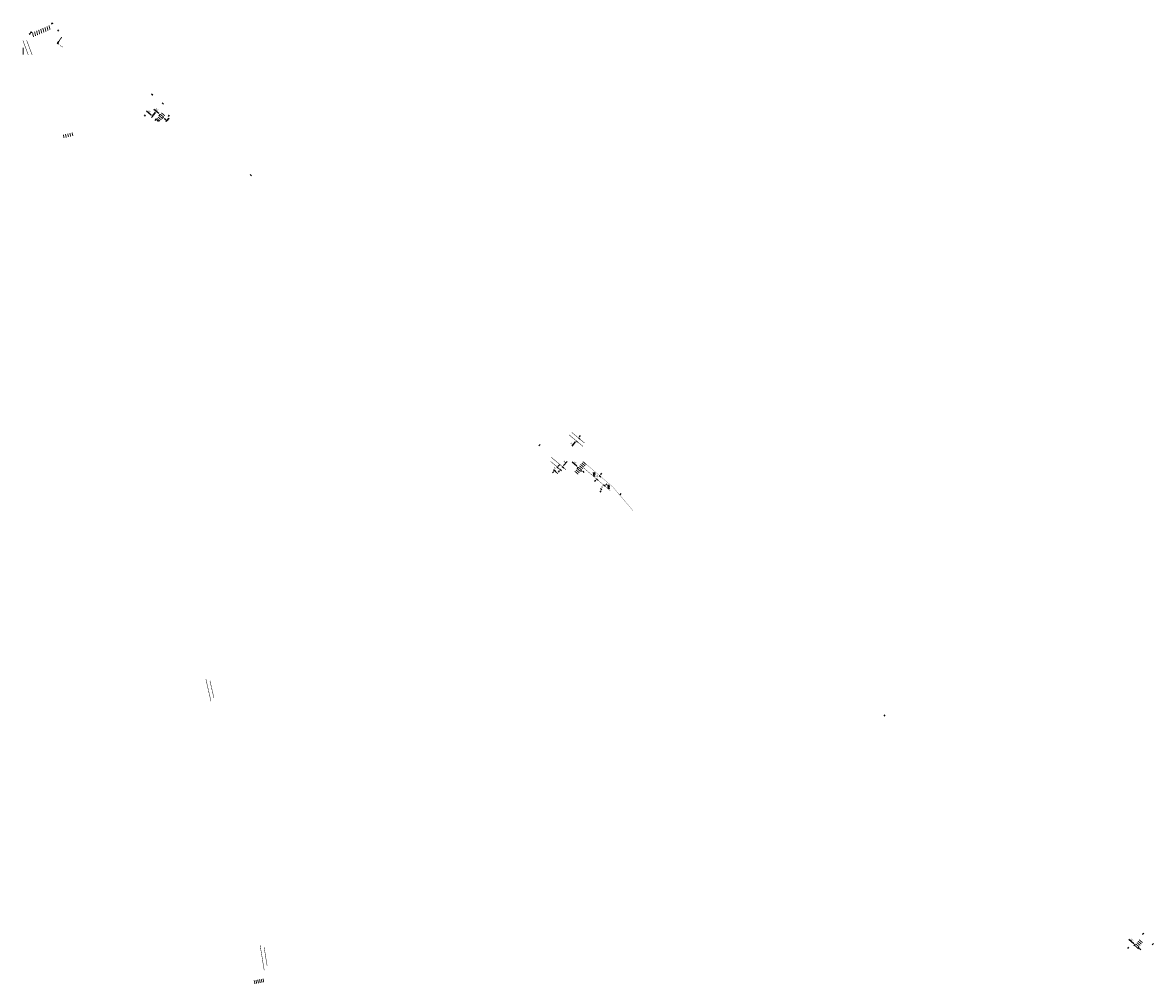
# Model space of a CAD drawing. Header units: feet. Extents: x -492 to 1337199, y 23 to 278475.
# Tile 2 of 2: x 1334686 to 1337199, y 276336 to 278475. Entities that reach past the tile are written whole.
import ezdxf
from ezdxf.enums import TextEntityAlignment as Align

# ---------------------------------------------------------------- set-up
doc = ezdxf.new("R2010")
doc.units = ezdxf.units.FT
doc.header["$MEASUREMENT"] = 0
for name, color, linetype in [('PM_P_Channelizing_Line', 7, 'Continuous'), ('PM_P_Crosswalk', 7, 'Continuous'), ('PM_P_Edge_Line', 7, 'Continuous'), ('PM_P_Text', 7, 'Continuous'), ('SH_Data', 7, 'Continuous'), ('SN_P_Signs', 1, 'Continuous')]:
    doc.layers.add(name, color=color, linetype=linetype)
doc.styles.get("Standard").update_dxf_attribs({"font": 'font31.shx'})
doc.dimstyles.new('COEC', dxfattribs={"dimscale": 13.9, "dimtxt": 0.18, "dimasz": 0.18, "dimexe": 0.18, "dimexo": 0.0625, "dimgap": 0.09, "dimtad": 1, "dimzin": 0, "dimdsep": 46, "dimtxsty": 'Standard', "dimcen": 0.09, "dimclrd": 256, "dimclre": 256, "dimclrt": 256, "dimaunit": 1, "dimadec": 4, "dimazin": 0, "dimtfac": 1, "dimtofl": 0, "dimtmove": 0, "dimatfit": 3, "dimfxl": 1, "dimtolj": 1, "dimtzin": 0, "dimlwd": -1, "dimlwe": -1, "dimarcsym": 0})

# ---------------------------------------------------------------- blocks, each defined once
blk = doc.blocks.new('*D1077')
at = {"layer": 'Defpoints', "color": 0, "transparency": 16777216}
for p in [(1334990.8, 278270.3), (1334991.4, 278271), (1334999, 278264.6)]:
    blk.add_point(p, dxfattribs=at)
at = {"layer": 'PM_P_Text', "transparency": 16777216}
for p, q in [((1334988.1, 278272.7), (1334977.5, 278281.6)), ((1334990.6, 278270.1), (1334988.5, 278267.6)), ((1334998.2, 278263.6), (1334996.1, 278261.1)), ((1335001.2, 278261.6), (1335003.9, 278259.2))]:
    blk.add_line(p, q, dxfattribs=at)
for points in [[(1334988.4, 278273.1), (1334987.7, 278272.2), (1334990.8, 278270.3)], [(1335001.6, 278262), (1335000.8, 278261.1), (1334998.4, 278263.9)]]:
    blk.add_solid(points, dxfattribs=at)
at = {"layer": 'PM_P_Text', "transparency": 16777216, "insert": (1334983.7, 278281.1), "char_height": 3.6, "attachment_point": 5, "rotation": 319.7329}
blk.add_mtext("\\A1;10'", dxfattribs=at)
blk = doc.blocks.new('*D1079')
at = {"layer": 'Defpoints', "color": 0, "transparency": 16777216}
for p in [(1335915.9, 277545.1), (1335916.1, 277545), (1335921.1, 277551.3)]:
    blk.add_point(p, dxfattribs=at)
at = {"layer": 'PM_P_Text', "transparency": 16777216}
for p, q in [((1335913.8, 277542.3), (1335906.2, 277533.2)), ((1335916.9, 277544.3), (1335918.8, 277542.7)), ((1335922, 277550.5), (1335923.9, 277548.9)), ((1335923.5, 277554), (1335925.8, 277556.7))]:
    blk.add_line(p, q, dxfattribs=at)
for points in [[(1335913.3, 277542.7), (1335914.2, 277541.9), (1335916.1, 277545)], [(1335923, 277554.3), (1335923.9, 277553.6), (1335921.2, 277551.2)]]:
    blk.add_solid(points, dxfattribs=at)
at = {"layer": 'PM_P_Text', "transparency": 16777216, "insert": (1335906, 277538.6), "char_height": 3.6, "attachment_point": 5, "rotation": 50.2483}
blk.add_mtext("\\A1;8'", dxfattribs=at)
blk = doc.blocks.new('*D1080')
at = {"layer": 'Defpoints', "color": 0, "transparency": 16777216}
for p in [(1335920.3, 277485.9), (1335920.7, 277486.3), (1335928.3, 277479.9)]:
    blk.add_point(p, dxfattribs=at)
at = {"layer": 'PM_P_Text', "transparency": 16777216}
for p, q in [((1335917.5, 277488.2), (1335907, 277497.2)), ((1335919.9, 277485.4), (1335918, 277483.1)), ((1335927.5, 277478.9), (1335925.6, 277476.7)), ((1335930.7, 277477.1), (1335933.4, 277474.8))]:
    blk.add_line(p, q, dxfattribs=at)
for points in [[(1335917.9, 277488.7), (1335917.2, 277487.7), (1335920.3, 277485.9)], [(1335931.1, 277477.5), (1335930.3, 277476.6), (1335927.9, 277479.4)]]:
    blk.add_solid(points, dxfattribs=at)
at = {"layer": 'PM_P_Text', "transparency": 16777216, "insert": (1335913.2, 277496.6), "char_height": 3.6, "attachment_point": 5, "rotation": 319.7329}
blk.add_mtext("\\A1;10'", dxfattribs=at)
blk = doc.blocks.new('*D1081')
at = {"layer": 'Defpoints', "color": 0, "transparency": 16777216}
for p in [(1335883.8, 277488.9), (1335878.6, 277482.8), (1335886, 277487)]:
    blk.add_point(p, dxfattribs=at)
at = {"layer": 'PM_P_Text', "transparency": 16777216}
for p, q in [((1335884.7, 277488.1), (1335888.7, 277484.7)), ((1335888.3, 277489.8), (1335895.9, 277498.8)), ((1335878.5, 277478.2), (1335876.2, 277475.4)), ((1335879.6, 277482), (1335883.6, 277478.6))]:
    blk.add_line(p, q, dxfattribs=at)
for points in [[(1335887.8, 277490.2), (1335888.7, 277489.4), (1335886, 277487)], [(1335878, 277478.5), (1335878.9, 277477.8), (1335880.8, 277480.9)]]:
    blk.add_solid(points, dxfattribs=at)
at = {"layer": 'PM_P_Text', "transparency": 16777216, "insert": (1335890.5, 277498), "char_height": 3.6, "attachment_point": 5, "rotation": 49.8658}
blk.add_mtext("\\A1;8'", dxfattribs=at)
blk = doc.blocks.new('*D1082')
at = {"layer": 'Defpoints', "color": 0, "transparency": 16777216}
for p in [(1337159.8, 276426.5), (1337165.9, 276418.2), (1337167.5, 276420)]:
    blk.add_point(p, dxfattribs=at)
at = {"layer": 'PM_P_Text', "transparency": 16777216}
for p, q in [((1337155.5, 276427), (1337144.9, 276436)), ((1337159, 276425.5), (1337156, 276421.9)), ((1337166.7, 276419.1), (1337163.6, 276415.5)), ((1337168.7, 276415.9), (1337171.4, 276413.6))]:
    blk.add_line(p, q, dxfattribs=at)
for points in [[(1337155.9, 276427.5), (1337155.2, 276426.5), (1337158.3, 276424.7)], [(1337169.1, 276416.3), (1337168.3, 276415.4), (1337165.9, 276418.2)]]:
    blk.add_solid(points, dxfattribs=at)
at = {"layer": 'PM_P_Text', "transparency": 16777216, "insert": (1337151.2, 276435.4), "char_height": 3.6, "attachment_point": 5, "rotation": 319.7329}
blk.add_mtext("\\A1;10'", dxfattribs=at)
blk = doc.blocks.new('*D1084')
at = {"layer": 'Defpoints', "color": 0, "transparency": 16777216}
for p in [(1335966.6, 277468.8), (1335968.4, 277467.3), (1335960.1, 277461.2)]:
    blk.add_point(p, dxfattribs=at)
at = {"layer": 'PM_P_Text', "transparency": 16777216}
for p, q in [((1335967.5, 277468), (1335971.1, 277465)), ((1335970.7, 277470), (1335973, 277472.8)), ((1335959.5, 277457), (1335957.2, 277454.2)), ((1335961, 277460.4), (1335964.6, 277457.4))]:
    blk.add_line(p, q, dxfattribs=at)
for points in [[(1335970.2, 277470.4), (1335971.2, 277469.6), (1335968.4, 277467.3)], [(1335959, 277457.4), (1335960, 277456.6), (1335961.8, 277459.7)]]:
    blk.add_solid(points, dxfattribs=at)
at = {"layer": 'PM_P_Text', "transparency": 16777216, "insert": (1335962.4, 277465.8), "char_height": 3.6, "attachment_point": 5, "rotation": 49.3844}
blk.add_mtext("\\A1;10'", dxfattribs=at)
blk = doc.blocks.new('*D1085')
at = {"layer": 'Defpoints', "color": 0, "transparency": 16777216}
for p in [(1335981.2, 277443), (1335973.1, 277436.2), (1335974.4, 277435.1, 949.5)]:
    blk.add_point(p, dxfattribs=at)
at = {"layer": 'PM_P_Text', "transparency": 16777216}
for p, q in [((1335973.4, 277435.9), (1335970.4, 277438.6)), ((1335980.3, 277443.9), (1335977.2, 277446.5)), ((1335982.3, 277446.9), (1335984.6, 277449.6)), ((1335970.7, 277433.5), (1335968.4, 277430.8))]:
    blk.add_line(p, q, dxfattribs=at)
for points in [[(1335981.8, 277447.3), (1335982.7, 277446.5), (1335979.9, 277444.2)], [(1335970.3, 277433.9), (1335971.2, 277433.1), (1335973.1, 277436.2)]]:
    blk.add_solid(points, dxfattribs=at)
at = {"layer": 'PM_P_Text', "transparency": 16777216, "insert": (1335973.8, 277442.6), "char_height": 3.6, "attachment_point": 5, "rotation": 49.1137}
blk.add_mtext("\\A1;10'", dxfattribs=at)
blk = doc.blocks.new('370')
at = {"color": 0, "linetype": 'ByBlock'}
for p, q in [((0, 0.1), (0, -0.1)), ((0, 0), (0.06, 0))]:
    blk.add_line(p, q, dxfattribs=at)
blk = doc.blocks.new('371')
at = {"color": 0, "linetype": 'ByBlock'}
for p, q in [((0, 0.1), (0, -0.1)), ((0, 0.04), (0.06, 0.04)), ((0, -0.04), (0.06, -0.04))]:
    blk.add_line(p, q, dxfattribs=at)
blk = doc.blocks.new('*D1089')
at = {"layer": 'Defpoints', "color": 0, "transparency": 16777216}
for p in [(1335871.9, 277487.7), (1335866.2, 277480.9), (1335874.1, 277485.8)]:
    blk.add_point(p, dxfattribs=at)
at = {"layer": 'PM_P_Text', "transparency": 16777216}
for p, q in [((1335876.4, 277488.6), (1335878.7, 277491.3)), ((1335866, 277476.3), (1335863.7, 277473.6)), ((1335867.1, 277480.1), (1335871.1, 277476.7)), ((1335872.9, 277486.9), (1335876.8, 277483.5))]:
    blk.add_line(p, q, dxfattribs=at)
for points in [[(1335876, 277489), (1335876.9, 277488.2), (1335874.1, 277485.8)], [(1335865.6, 277476.7), (1335866.5, 277475.9), (1335868.4, 277479.1)]]:
    blk.add_solid(points, dxfattribs=at)
at = {"layer": 'PM_P_Text', "transparency": 16777216, "insert": (1335868.5, 277484.8), "char_height": 3.6, "attachment_point": 5, "rotation": 49.7848}
blk.add_mtext("\\A1;9'", dxfattribs=at)
blk = doc.blocks.new('*D1091')
at = {"layer": 'Defpoints', "color": 0, "transparency": 16777216}
for p in [(1334975.5, 278267.8), (1334974.2, 278266.2), (1334983.2, 278261.4)]:
    blk.add_point(p, dxfattribs=at)
at = {"layer": 'PM_P_Text', "transparency": 16777216}
for p, q in [((1334971.4, 278268.5), (1334960.8, 278277.4)), ((1334974.7, 278266.8), (1334971.9, 278263.4)), ((1334982.4, 278260.4), (1334979.5, 278257)), ((1334984.6, 278257.5), (1334987.4, 278255.2))]:
    blk.add_line(p, q, dxfattribs=at)
for points in [[(1334971.8, 278269), (1334971, 278268), (1334974.2, 278266.2)], [(1334985, 278257.9), (1334984.2, 278257), (1334981.9, 278259.8)]]:
    blk.add_solid(points, dxfattribs=at)
at = {"layer": 'PM_P_Text', "transparency": 16777216, "insert": (1334967, 278276.9), "char_height": 3.6, "attachment_point": 5, "rotation": 320.0997}
blk.add_mtext("\\A1;10'", dxfattribs=at)

msp = doc.modelspace()

# ---------------------------------------------------------------- hatches: boundary and pattern name
at = {"layer": 'PM_P_Channelizing_Line'}
h = msp.add_hatch(color=256, dxfattribs=at)
h.dxf.hatch_style = 1
h.paths.add_polyline_path([(1334975.854, 278268.166), (1334974.386, 278268.754), (1334975.208, 278267.403)])
h = msp.add_hatch(color=256, dxfattribs=at)
h.dxf.hatch_style = 1
h.paths.add_polyline_path([(1334977.147, 278269.692), (1334975.679, 278270.28), (1334976.5, 278268.929)])
h = msp.add_hatch(color=256, dxfattribs=at)
h.dxf.hatch_style = 1
h.paths.add_polyline_path([(1334978.439, 278271.218), (1334976.972, 278271.806), (1334977.793, 278270.455)])
h = msp.add_hatch(color=256, dxfattribs=at)
h.dxf.hatch_style = 1
h.paths.add_polyline_path([(1334979.732, 278272.744), (1334978.264, 278273.332), (1334979.086, 278271.981)])
h = msp.add_hatch(color=256, dxfattribs=at)
h.dxf.hatch_style = 1
h.paths.add_polyline_path([(1334981.025, 278274.27), (1334979.557, 278274.858), (1334980.379, 278273.507)])
h = msp.add_hatch(color=256, dxfattribs=at)
h.dxf.hatch_style = 1
h.paths.add_polyline_path([(1335004.868, 278256.004), (1335005.69, 278254.653), (1335004.222, 278255.241)])
h = msp.add_hatch(color=256, dxfattribs=at)
h.dxf.hatch_style = 1
h.paths.add_polyline_path([(1335006.161, 278257.53), (1335006.982, 278256.179), (1335005.515, 278256.767)])
h = msp.add_hatch(color=256, dxfattribs=at)
h.dxf.hatch_style = 1
h.paths.add_polyline_path([(1335007.454, 278259.056), (1335008.275, 278257.705), (1335006.807, 278258.293)])
h = msp.add_hatch(color=256, dxfattribs=at)
h.dxf.hatch_style = 1
h.paths.add_polyline_path([(1335008.746, 278260.582), (1335009.568, 278259.231), (1335008.1, 278259.819)])
h = msp.add_hatch(color=256, dxfattribs=at)
h.dxf.hatch_style = 1
h.paths.add_polyline_path([(1335010.039, 278262.108), (1335010.86, 278260.757), (1335009.393, 278261.345)])
h = msp.add_hatch(color=256, dxfattribs=at)
h.dxf.hatch_style = 1
edge = h.paths.add_edge_path()
edge.add_line((1335956.926, 277465.927), (1335955.12, 277467.625))
edge.add_arc((1335957.368, 277470.015), 3.281, 135.855878, 226.764368, ccw=False)
edge.add_line((1335955.013, 277472.301), (1335955.013, 277472.301))
edge.add_line((1335955.013, 277472.301), (1335955.469, 277472.787))
edge.add_line((1335955.469, 277472.787), (1335953.381, 277473.835))
edge.add_line((1335953.381, 277473.835), (1335957.301, 277474.267))
edge.add_line((1335957.301, 277474.267), (1335958.039, 277469.913))
edge.add_line((1335958.039, 277469.913), (1335956.635, 277471.691))
edge.add_line((1335956.635, 277471.691), (1335956.154, 277471.178))
edge.add_arc((1335957.827, 277469.605), 2.297, 136.764368, 226.764368)
edge.add_line((1335956.254, 277467.932), (1335957.611, 277466.656))
edge.add_line((1335957.611, 277466.656), (1335956.926, 277465.927))
h = msp.add_hatch(color=256, dxfattribs=at)
h.dxf.hatch_style = 1
edge = h.paths.add_edge_path()
edge.add_line((1335989.398, 277438.076), (1335987.593, 277439.774))
edge.add_arc((1335989.84, 277442.164), 3.281, 135.855878, 226.764368, ccw=False)
edge.add_line((1335987.486, 277444.45), (1335987.485, 277444.45))
edge.add_line((1335987.485, 277444.45), (1335987.942, 277444.936))
edge.add_line((1335987.942, 277444.936), (1335985.853, 277445.984))
edge.add_line((1335985.853, 277445.984), (1335989.773, 277446.417))
edge.add_line((1335989.773, 277446.417), (1335990.511, 277442.063))
edge.add_line((1335990.511, 277442.063), (1335989.108, 277443.84))
edge.add_line((1335989.108, 277443.84), (1335988.626, 277443.328))
edge.add_arc((1335990.299, 277441.754), 2.297, 136.764368, 226.764368)
edge.add_line((1335988.726, 277440.081), (1335990.083, 277438.805))
edge.add_line((1335990.083, 277438.805), (1335989.398, 277438.076))

# ---------------------------------------------------------------- linework, layer by layer
at = {"lineweight": 0}
for p, q in [((1335953.381, 277473.835), (1335957.301, 277474.267)), ((1335955.469, 277472.787), (1335953.381, 277473.835)), ((1335955.013, 277472.301), (1335955.469, 277472.787)), ((1335955.013, 277472.301), (1335955.013, 277472.301)), ((1335956.926, 277465.927), (1335955.12, 277467.625)), ((1335956.635, 277471.691), (1335956.154, 277471.178)), ((1335956.254, 277467.932), (1335957.611, 277466.656)), ((1335958.039, 277469.913), (1335956.635, 277471.691)), ((1335957.611, 277466.656), (1335956.926, 277465.927)), ((1335957.301, 277474.267), (1335958.039, 277469.913)), ((1335985.853, 277445.984), (1335989.773, 277446.417)), ((1335987.942, 277444.936), (1335985.853, 277445.984)), ((1335987.485, 277444.45), (1335987.942, 277444.936)), ((1335987.486, 277444.45), (1335987.485, 277444.45)), ((1335989.398, 277438.076), (1335987.593, 277439.774)), ((1335989.108, 277443.84), (1335988.626, 277443.328)), ((1335988.726, 277440.081), (1335990.083, 277438.805)), ((1335990.511, 277442.063), (1335989.108, 277443.84)), ((1335990.083, 277438.805), (1335989.398, 277438.076)), ((1335989.773, 277446.417), (1335990.511, 277442.063))]:
    msp.add_line(p, q, dxfattribs=at)
for centre, radius, start in [((1335957.368, 277470.015), 3.281, 135.855878), ((1335957.827, 277469.605), 2.297, 136.764368), ((1335989.84, 277442.164), 3.281, 135.855878), ((1335990.299, 277441.754), 2.297, 136.764368)]:
    msp.add_arc(centre, radius, start, 226.764368, dxfattribs=at)
at = {"layer": 'PM_P_Channelizing_Line', "flags": 128}
msp.add_lwpolyline([(1334765.744, 278426.415), (1334762.888, 278428.355), (1334765.76, 278432.582)], dxfattribs=at)
for points in [[(1334975.854, 278268.166), (1334974.386, 278268.754), (1334975.208, 278267.403)], [(1334977.147, 278269.692), (1334975.679, 278270.28), (1334976.5, 278268.929)], [(1334978.439, 278271.218), (1334976.972, 278271.806), (1334977.793, 278270.455)], [(1334979.732, 278272.744), (1334978.264, 278273.332), (1334979.086, 278271.981)], [(1334981.025, 278274.27), (1334979.557, 278274.858), (1334980.379, 278273.507)], [(1335004.868, 278256.004), (1335005.69, 278254.653), (1335004.222, 278255.241)], [(1335006.161, 278257.53), (1335006.982, 278256.179), (1335005.515, 278256.767)], [(1335007.454, 278259.056), (1335008.275, 278257.705), (1335006.807, 278258.293)], [(1335008.746, 278260.582), (1335009.568, 278259.231), (1335008.1, 278259.819)], [(1335010.039, 278262.108), (1335010.86, 278260.757), (1335009.393, 278261.345)]]:
    msp.add_lwpolyline(points, close=True, dxfattribs=at)
at = {"layer": 'PM_P_Channelizing_Line', "const_width": 0.67, "flags": 128}
msp.add_lwpolyline([(1335932.51, 277484.826), (1335991.718, 277434.051)], dxfattribs=at)
at = {"layer": 'PM_P_Crosswalk', "flags": 128}
for points, const_width, elevation in [([(1334746.584, 278458.556), (1334744.204, 278468.418)], 2, -0.528), ([(1334709.835, 278442.759), (1334707.456, 278452.621)], 2, -0.528), ([(1334714.429, 278444.734), (1334712.049, 278454.596)], 2, -0.528), ([(1334719.022, 278446.708), (1334716.643, 278456.57)], 2, -0.528), ([(1334723.616, 278448.683), (1334721.236, 278458.545)], 2, -0.528), ([(1334728.209, 278450.658), (1334725.83, 278460.519)], 2, -0.528), ([(1334732.803, 278452.632), (1334730.423, 278462.494)], 2, -0.528), ([(1334737.397, 278454.607), (1334735.017, 278464.469)], 2, -0.528), ([(1334741.99, 278456.581), (1334739.611, 278466.443)], 2, -0.528), ([(1335093.083, 277014.521), (1335104.213, 276965.962)], 1, 954.597), ([(1335102.04, 277011.249), (1335110.777, 276973.132)], 1, 954.597)]:
    msp.add_lwpolyline(points, dxfattribs=dict(at, const_width=const_width, elevation=elevation))
for points, const_width in [([(1334765.76, 278432.582), (1334772.481, 278442.476)], 2), ([(1334686.636, 278418.82), (1334686.55, 278403.067)], 2), ([(1334698.107, 278402.961), (1334686.321, 278434.395)], 1), ([(1334706.696, 278402.841), (1334694.583, 278435.147)], 1), ([(1334996.438, 278261.523), (1334988.807, 278267.986)], 2), ([(1334999.023, 278264.575), (1334991.393, 278271.038)], 2), ([(1335001.608, 278267.627), (1334993.978, 278274.091)], 2), ([(1334991.267, 278255.418), (1334983.636, 278261.882)], 2), ([(1334993.852, 278258.471), (1334986.222, 278264.934)], 2), ([(1334777.723, 278217.96), (1334775.967, 278225.764)], 2), ([(1334777.723, 278217.96), (1334775.967, 278225.764)], 2), ([(1334782.601, 278219.057), (1334780.845, 278226.862)], 2), ([(1334782.601, 278219.057), (1334780.845, 278226.862)], 2), ([(1334787.479, 278220.155), (1334785.723, 278227.96)], 2), ([(1334787.479, 278220.155), (1334785.723, 278227.96)], 2), ([(1334792.357, 278221.253), (1334790.601, 278229.058)], 2), ([(1334792.357, 278221.253), (1334790.601, 278229.058)], 2), ([(1334797.235, 278222.351), (1334795.479, 278230.156)], 2), ([(1334797.235, 278222.351), (1334795.479, 278230.156)], 2), ([(1335906.433, 277563.46), (1335934.65, 277539.989)], 1), ([(1335900.018, 277558.389), (1335931.469, 277532.23)], 1), ([(1335883.968, 277478.245), (1335859.625, 277498.769)], 1), ([(1335893.492, 277480.679), (1335860.47, 277508.52)], 1), ([(1335928.322, 277479.881), (1335920.691, 277486.345)], 2), ([(1335930.907, 277482.934), (1335923.277, 277489.397)], 2), ([(1335933.492, 277485.986), (1335925.862, 277492.449)], 2), ([(1335936.078, 277489.038), (1335928.447, 277495.501)], 2), ([(1335938.663, 277492.09), (1335931.033, 277498.554)], 2), ([(1335875.283, 277471.868), (1335864.954, 277480.595)], 2), ([(1335920.565, 277470.725), (1335912.935, 277477.189)], 2), ([(1335923.151, 277473.777), (1335915.52, 277480.241)], 2), ([(1335925.736, 277476.829), (1335918.106, 277483.293)], 2), ([(1337172.631, 276426.133), (1337165.001, 276432.596)], 2), ([(1337175.217, 276429.185), (1337167.587, 276435.648)], 2), ([(1335213.518, 276423.783), (1335222.594, 276367.791)], 1), ([(1335213.518, 276423.783), (1335222.594, 276367.791)], 1), ([(1335222.34, 276419.358), (1335229.056, 276377.926)], 1), ([(1335222.34, 276419.358), (1335229.056, 276377.926)], 1), ([(1337164.875, 276416.976), (1337157.245, 276423.44)], 2), ([(1337167.461, 276420.028), (1337159.83, 276426.492)], 2), ([(1337170.046, 276423.08), (1337162.416, 276429.544)], 2), ([(1335202.028, 276337.492), (1335200.337, 276345.314)], 2), ([(1335205.957, 276338.243), (1335204.265, 276346.065)], 2), ([(1335209.886, 276338.994), (1335208.194, 276346.816)], 2), ([(1335213.815, 276339.745), (1335212.123, 276347.567)], 2), ([(1335217.744, 276340.497), (1335216.052, 276348.318)], 2), ([(1335221.673, 276341.248), (1335219.981, 276349.069)], 2)]:
    msp.add_lwpolyline(points, dxfattribs=dict(at, const_width=const_width))
at = {"layer": 'PM_P_Edge_Line', "flags": 128}
msp.add_lwpolyline([(1336042.572, 277389.401, 0.5, 0.5, 0), (1335998.228, 277441.642, 0.5, 0.5, 0), (1335938.974, 277492.457, 0, 0, 0)], format="xyseb", dxfattribs=at)

# ---------------------------------------------------------------- block references
at = {"layer": 'SN_P_Signs'}
for name, p, xscale, yscale, zscale, rotation in [('370', (1334751.323, 278472.665), 20, 20, 20, 111.6860496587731), ('370', (1334701.618, 278449.706), 20, 20, 20, 124.0203926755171), ('370', (1334704.193, 278452.663), 20, 20, 20, 282.2879056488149), ('370', (1334764.675, 278457.23), 20, 20, 20, 144.8166386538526), ('370', (1334973.336, 278314.264), 20, 20, 20, 229.9836917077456), ('370', (1334997.217, 278294.623), 20, 20, 20, 48.48343701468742), ('370', (1334956.804, 278268.245), 19.99999999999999, 19.99999999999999, 19.99999999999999, 320.6439413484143), ('370', (1335011.085, 278267.207, 936.685), 19.99999999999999, 19.99999999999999, 19.99999999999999, 140.3811275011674), ('370', (1335192.584, 278135.363), 20, 20, 20, 49.06545723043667), ('370', (1335834.632, 277535.367), 19.99999999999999, 19.99999999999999, 19.99999999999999, 319.4114848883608), ('370', (1336014.882, 277426.585), 19.99999999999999, 19.99999999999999, 19.99999999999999, 139.732857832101), ('370', (1336601.789, 276934.406), 20, 20, 20, 139.4366545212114), ('371', (1337176.676, 276448.612), 20, 20, 20, 139.7062415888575), ('370', (1337142.841, 276417.571), 20, 20, 20, 318.5199330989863), ('370', (1337197.924, 276426.084), 20, 20, 20, 138.5935981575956)]:
    msp.add_blockref(name, p, dxfattribs=dict(at, xscale=xscale, yscale=yscale, zscale=zscale, rotation=rotation))

# ---------------------------------------------------------------- texts
at = {"layer": 'SH_Data'}
msp.add_text('+46.9', height=2.5, rotation=325.808698, dxfattribs=at).set_placement((1334770.991, 278422.843), align=Align.MIDDLE_CENTER)

# ---------------------------------------------------------------- dimensions: what is measured, and where the dimension line sits
at = {"layer": 'PM_P_Text'}
for base, p1, p2, angle, picture, middle in [((1334974.191, 278266.182), (1334983.205, 278261.394), (1334975.544, 278267.8), 140.099666, '*D1091', (1334964.712, 278274.108)), ((1334990.804, 278270.343), (1334999.023, 278264.575), (1334991.393, 278271.038), 139.732858, '*D1077', (1334981.386, 278278.321)), ((1335920.294, 277485.879), (1335928.317, 277479.879), (1335920.686, 277486.343), 139.732858, '*D1080', (1335910.876, 277493.857)), ((1335968.358, 277467.295), (1335960.07, 277461.229), (1335966.58, 277468.82), 49.384408, '*D1084', (1335965.103, 277463.5)), ((1335973.074, 277436.248), (1335981.237, 277443.039), (1335974.379, 277435.117, 949.52), 229.113662, '*D1085', (1335976.503, 277440.208)), ((1337165.921, 276418.211), (1337159.83, 276426.492), (1337167.461, 276420.028), 319.732858, '*D1082', (1337148.873, 276432.652))]:
    dim = msp.add_linear_dim(base=base, p1=p1, p2=p2, angle=angle, text="10'", dimstyle='COEC', override={"dimscale": 20}, dxfattribs=at)
    dim.commit()
    dim.dimension.update_dxf_attribs({"geometry": picture, "text_midpoint": middle, "dimtype": 161})
for p1, p2, distance, text, picture, middle in [((1335921.058, 277551.295), (1335915.942, 277545.144), 0.156, "8'", '*D1079', (1335906.05, 277538.637)), ((1335866.176, 277480.911), (1335871.906, 277487.688), -2.859, "9'", '*D1089', (1335868.475, 277484.778)), ((1335878.616, 277482.757), (1335883.773, 277488.873), -2.87, "8'", '*D1081', (1335890.517, 277498.005))]:
    dim = msp.add_aligned_dim(p1=p1, p2=p2, distance=distance, text=text, dimstyle='COEC', override={"dimscale": 20}, dxfattribs=at)
    dim.commit()
    dim.dimension.update_dxf_attribs({"geometry": picture, "text_midpoint": middle})

doc.saveas('drawing.dxf')
